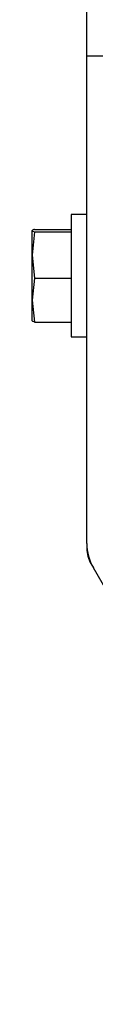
# Model space of a CAD drawing. Header units: millimetres. Extents: x 0 to 420, y 0 to 297.
# Tile 76 of 163: x 142.909 to 143.091, y 221.71 to 224.516. Entities that reach past the tile are written whole.
import ezdxf

# ---------------------------------------------------------------- set-up
doc = ezdxf.new("R2010")
doc.units = ezdxf.units.MM

msp = doc.modelspace()

# ---------------------------------------------------------------- linework, layer by layer
at = {"color": 7, "linetype": 'Continuous', "lineweight": 25}
for p, q in [((143.06496, 224.41302), (143.06496, 225.66687)), ((143.06496, 223.02325), (143.06496, 224.41302)), ((143.06496, 224.41302), (143.48291, 224.41302)), ((143.06496, 223.96025), (143.02038, 223.96025)), ((143.02038, 223.96025), (143.02038, 223.65044)), ((142.91617, 223.91813), (143.02038, 223.91813)), ((142.90898, 223.91485), (142.90893, 223.9147)), ((142.90893, 223.84495), (142.90893, 223.91455)), ((142.91617, 223.91097), (142.90893, 223.84495)), ((142.91617, 223.91097), (143.02038, 223.91097)), ((142.90893, 223.84495), (142.91617, 223.77893)), ((142.90893, 223.7165), (142.90893, 223.84495)), ((142.91617, 223.77893), (142.90893, 223.7165)), ((142.91617, 223.77893), (143.02038, 223.77893)), ((142.90893, 223.7165), (142.91617, 223.65407)), ((142.90893, 223.65765), (142.90893, 223.7165)), ((142.90893, 223.6575), (142.90898, 223.65735)), ((142.91617, 223.65407), (143.02038, 223.65407)), ((143.02038, 223.65044), (143.02038, 223.61195)), ((143.02038, 223.61195), (143.06496, 223.61195)), ((143.06496, 223.02325), (143.06496, 223.00832)), ((143.06496, 223.00832), (143.06576, 223.00832)), ((143.07685, 222.96693), (143.07616, 222.96653)), ((143.07616, 222.96653), (143.08362, 222.95359)), ((144.1634, 221.08336), (143.08362, 222.95359))]:
    msp.add_line(p, q, dxfattribs=at)
for centre, radius in [((143.20428, 223.02325), 0.13932), ((143.14855, 223.00832), 0.08359)]:
    msp.add_arc(centre, radius, 180, 210, dxfattribs=at)
for points, knots in [([(142.91617, 223.91813), (142.91527, 223.91789), (142.91095, 223.91671), (142.90982, 223.9155), (142.90893, 223.91455)], [0, 0, 0, 0, 0.2061857, 1, 1, 1, 1]), ([(142.90893, 223.91455), (142.91018, 223.91341), (142.91151, 223.91221), (142.91593, 223.91103), (142.91617, 223.91097)], [0, 0, 0, 0, 0.9470257, 1, 1, 1, 1]), ([(142.91617, 223.65407), (142.91593, 223.65413), (142.91151, 223.65531), (142.91018, 223.65651), (142.90893, 223.65765)], [0, 0, 0, 0, 0.0529743, 1, 1, 1, 1])]:
    msp.add_open_spline(points, degree=3, knots=knots, dxfattribs=at)

doc.saveas('drawing.dxf')
